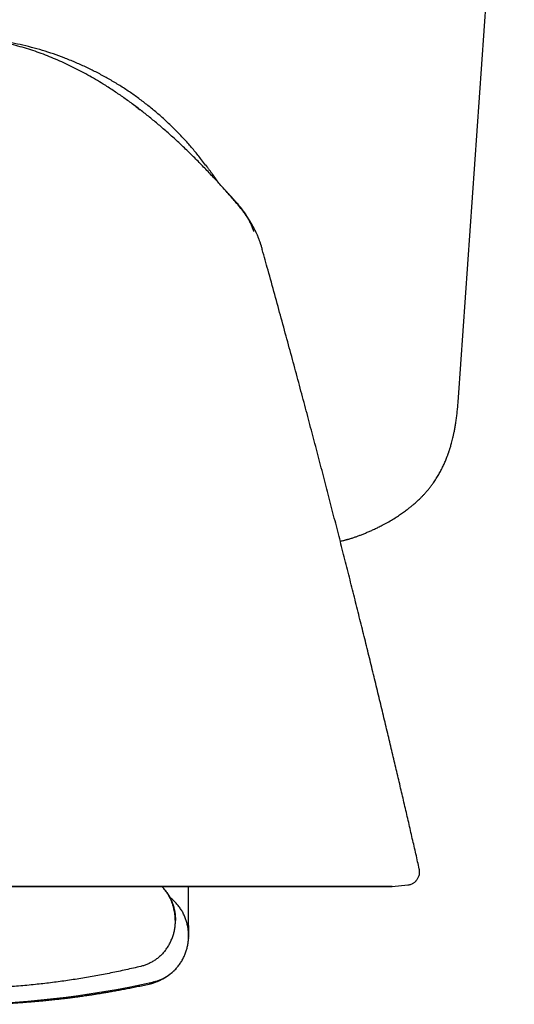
# Model space of a CAD drawing. Header units: millimetres. Extents: x 8 to 722, y 12 to 747.
# Tile 5 of 36: x 438 to 457, y 326 to 363. Entities that reach past the tile are written whole.
import ezdxf

# ---------------------------------------------------------------- set-up
doc = ezdxf.new("R2010")
doc.units = ezdxf.units.MM

msp = doc.modelspace()

# ---------------------------------------------------------------- linework, layer by layer
at = {"color": 7, "linetype": 'Continuous', "lineweight": 30}
for p, q in [((454.453, 348.819), (456.573, 379.14)), ((445.519, 356.772), (445.519, 356.772)), ((444.21, 329.413), (444.21, 330.265)), ((451.939, 330.266), (452.53, 330.328)), ((452.53, 330.328), (452.53, 330.328)), ((444.21, 328.792), (444.21, 329.413)), ((444.21, 328.792), (444.21, 328.771)), ((444.21, 328.771), (444.21, 328.4)), ((444.21, 328.4), (444.21, 328.34)), ((444.21, 328.335), (444.21, 328.34)), ((444.21, 328.303), (444.21, 328.335)), ((444.21, 328.313), (444.21, 328.302))]:
    msp.add_line(p, q, dxfattribs=at)
at = {"color": 7, "linetype": 'Continuous', "lineweight": 30, "flags": 128}
for points in [[(445.518, 356.772), (445.518, 356.772), (445.518, 356.772)], [(437.394, 330.266), (437.827, 330.266), (438.259, 330.266), (438.689, 330.266), (439.116, 330.266), (439.54, 330.266), (439.962, 330.266), (440.38, 330.266), (440.795, 330.266), (441.205, 330.266), (441.612, 330.266), (442.015, 330.266), (442.412, 330.266), (442.805, 330.266), (443.193, 330.266), (443.575, 330.266), (443.951, 330.266), (444.322, 330.266), (444.686, 330.266), (445.043, 330.266), (445.394, 330.266), (445.738, 330.266), (446.075, 330.266), (446.404, 330.266), (446.726, 330.266), (447.039, 330.266), (447.345, 330.266), (447.642, 330.266), (447.931, 330.266), (448.211, 330.266), (448.482, 330.266), (448.744, 330.266), (448.997, 330.266), (449.24, 330.266), (449.474, 330.266), (449.698, 330.266), (449.912, 330.266), (450.116, 330.266), (450.31, 330.266), (450.493, 330.266), (450.666, 330.266), (450.828, 330.266), (450.98, 330.266), (451.121, 330.266), (451.25, 330.266), (451.369, 330.266), (451.477, 330.266), (451.574, 330.266), (451.659, 330.266), (451.733, 330.266), (451.796, 330.266), (451.848, 330.266), (451.888, 330.266), (451.916, 330.266), (451.934, 330.266), (451.939, 330.266), (451.934, 330.266), (451.916, 330.266), (451.888, 330.266), (451.848, 330.266), (451.796, 330.266), (451.733, 330.266), (451.659, 330.266), (451.574, 330.266), (451.477, 330.266), (451.369, 330.266), (451.25, 330.266), (451.121, 330.266), (450.98, 330.266), (450.828, 330.266), (450.666, 330.266), (450.493, 330.266), (450.31, 330.266), (450.116, 330.266), (449.912, 330.266), (449.698, 330.266), (449.474, 330.266), (449.24, 330.266), (448.997, 330.266), (448.744, 330.266), (448.482, 330.266), (448.211, 330.266), (447.931, 330.266), (447.642, 330.266), (447.345, 330.266), (447.039, 330.266), (446.726, 330.266), (446.404, 330.266), (446.075, 330.266), (445.738, 330.266), (445.394, 330.266), (445.043, 330.266), (444.686, 330.266), (444.322, 330.266), (443.951, 330.266), (443.575, 330.266), (443.193, 330.266), (442.805, 330.266), (442.412, 330.266), (442.015, 330.266), (441.612, 330.266), (441.205, 330.266), (440.795, 330.266), (440.38, 330.266), (439.962, 330.266), (439.54, 330.266), (439.116, 330.266), (438.689, 330.266), (438.259, 330.266), (437.827, 330.266), (437.394, 330.266)]]:
    msp.add_lwpolyline(points, dxfattribs=at)
at = {"color": 7, "linetype": 'Continuous', "lineweight": 30}
msp.add_arc((435.21, 360.766), 34.966, 270, 282.6947, dxfattribs=at)
for points, knots in [([(445.519, 356.772), (445.411, 356.891), (445.196, 357.128), (444.864, 357.477), (444.528, 357.822), (444.184, 358.16), (443.834, 358.492), (443.477, 358.817), (443.123, 359.125), (442.772, 359.417), (442.425, 359.693), (442.071, 359.961), (441.711, 360.22), (441.343, 360.47), (440.998, 360.691), (440.677, 360.885), (440.382, 361.054), (440.082, 361.216), (439.778, 361.37), (439.472, 361.516), (439.163, 361.652), (438.853, 361.779), (438.539, 361.897), (438.219, 362.006), (437.893, 362.106), (437.563, 362.195), (437.229, 362.274), (436.893, 362.341), (436.556, 362.395), (436.22, 362.438), (435.884, 362.468), (435.548, 362.487), (435.323, 362.489), (435.21, 362.491)], [0, 0, 0, 0, 0.039998, 0.079998, 0.120003, 0.160019, 0.200038, 0.240051, 0.280055, 0.316715, 0.353368, 0.390018, 0.426674, 0.463338, 0.500005, 0.528005, 0.556006, 0.584009, 0.612013, 0.640014, 0.667512, 0.695009, 0.72251, 0.750014, 0.778016, 0.806014, 0.834009, 0.862004, 0.890003, 0.917503, 0.945003, 0.972501, 1, 1, 1, 1]), ([(444.854, 357.635), (444.803, 357.704), (444.666, 357.89), (444.428, 358.183), (444.141, 358.514), (443.843, 358.834), (443.533, 359.143), (443.211, 359.441), (442.879, 359.726), (442.537, 359.999), (442.186, 360.26), (441.825, 360.508), (441.455, 360.742), (441.077, 360.963), (440.691, 361.169), (440.298, 361.362), (439.898, 361.54), (439.492, 361.704), (439.08, 361.852), (438.663, 361.986), (438.242, 362.104), (437.816, 362.207), (437.387, 362.294), (436.956, 362.366), (436.521, 362.422), (436.085, 362.461), (435.705, 362.484), (435.47, 362.487), (435.382, 362.488)], [0, 0, 0, 0, 0.023264, 0.062957, 0.102649, 0.14234, 0.18203, 0.221721, 0.261411, 0.301101, 0.340791, 0.380479, 0.420168, 0.459855, 0.499543, 0.539231, 0.57892, 0.618609, 0.658298, 0.697987, 0.737676, 0.777367, 0.817059, 0.856752, 0.896445, 0.936138, 0.975831, 1, 1, 1, 1]), ([(442.135, 359.91), (442.19, 359.87), (442.271, 359.811), (442.349, 359.749), (442.375, 359.729)], [0, 0, 0, 0, 0.680382, 1, 1, 1, 1]), ([(445.352, 356.955), (445.351, 356.956), (445.348, 356.96), (445.343, 356.968), (445.336, 356.978), (445.329, 356.988), (445.322, 356.999), (445.314, 357.011), (445.306, 357.022), (445.299, 357.032), (445.294, 357.04), (445.288, 357.049), (445.282, 357.057), (445.276, 357.066), (445.27, 357.074), (445.266, 357.08), (445.262, 357.085), (445.259, 357.091), (445.255, 357.096), (445.251, 357.101), (445.247, 357.108), (445.24, 357.117), (445.232, 357.129), (445.221, 357.144), (445.208, 357.163), (445.194, 357.183), (445.174, 357.211), (445.149, 357.247), (445.118, 357.29), (445.091, 357.328), (445.068, 357.36), (445.049, 357.386), (445.029, 357.413), (445.007, 357.443), (444.982, 357.477), (444.954, 357.515), (444.931, 357.546), (444.914, 357.569), (444.905, 357.581), (444.898, 357.59), (444.892, 357.598), (444.888, 357.603), (444.884, 357.609), (444.88, 357.614), (444.875, 357.62), (444.872, 357.625), (444.868, 357.629), (444.866, 357.633), (444.863, 357.635), (444.861, 357.638), (444.86, 357.639), (444.859, 357.64), (444.859, 357.64), (444.859, 357.64), (444.859, 357.64)], [0, 0, 0, 0, 0.022272, 0.077058, 0.1284, 0.177865, 0.225455, 0.271171, 0.315014, 0.342284, 0.367383, 0.390278, 0.410971, 0.429465, 0.445764, 0.453935, 0.461421, 0.468224, 0.474346, 0.479791, 0.485524, 0.492216, 0.500967, 0.511777, 0.524646, 0.539188, 0.553646, 0.581656, 0.608468, 0.634094, 0.648645, 0.662792, 0.677274, 0.693404, 0.712995, 0.734591, 0.75819, 0.767414, 0.774688, 0.779917, 0.78382, 0.788678, 0.794687, 0.804768, 0.817048, 0.831542, 0.848256, 0.867198, 0.88837, 0.911775, 0.937415, 0.965291, 0.995405, 1, 1, 1, 1]), ([(446.862, 354.871), (446.857, 354.884), (446.843, 354.919), (446.82, 354.972), (446.797, 355.024), (446.778, 355.065), (446.763, 355.098), (446.75, 355.126), (446.739, 355.148), (446.73, 355.165), (446.725, 355.176), (446.721, 355.183), (446.718, 355.19), (446.714, 355.197), (446.711, 355.204), (446.701, 355.222), (446.689, 355.246), (446.674, 355.275), (446.658, 355.303), (446.642, 355.332), (446.626, 355.362), (446.609, 355.391), (446.591, 355.421), (446.569, 355.459), (446.542, 355.502), (446.515, 355.547), (446.493, 355.58), (446.477, 355.604), (446.463, 355.626), (446.445, 355.652), (446.422, 355.686), (446.39, 355.732), (446.35, 355.789), (446.303, 355.852), (446.257, 355.914), (446.212, 355.973), (446.164, 356.033), (446.115, 356.094), (446.066, 356.154), (446.017, 356.212), (445.97, 356.267), (445.927, 356.318), (445.887, 356.364), (445.854, 356.401), (445.827, 356.432), (445.806, 356.455), (445.785, 356.478), (445.766, 356.499), (445.748, 356.52), (445.731, 356.538), (445.716, 356.556), (445.701, 356.572), (445.686, 356.588), (445.671, 356.605), (445.657, 356.62), (445.645, 356.633), (445.636, 356.644), (445.628, 356.652), (445.621, 356.659), (445.613, 356.668), (445.605, 356.677), (445.595, 356.688), (445.584, 356.7), (445.572, 356.714), (445.557, 356.729), (445.543, 356.745), (445.53, 356.759), (445.522, 356.768), (445.519, 356.772)], [0, 0, 0, 0, 0.0187679, 0.0477003, 0.0732746, 0.0920363, 0.1084936, 0.1226612, 0.1350927, 0.1450508, 0.1525896, 0.158735, 0.1648303, 0.1708854, 0.1769003, 0.182875, 0.2195105, 0.2408285, 0.2606908, 0.2791535, 0.292254, 0.304865, 0.3171429, 0.3292564, 0.3469484, 0.3626833, 0.3762952, 0.3819998, 0.3890063, 0.39842, 0.4102434, 0.4244786, 0.4471241, 0.4699977, 0.4899521, 0.5104013, 0.5314957, 0.5533695, 0.5761394, 0.5982299, 0.6178798, 0.637773, 0.6544922, 0.6681901, 0.679141, 0.6881973, 0.6964087, 0.7041208, 0.7117177, 0.7195995, 0.7281249, 0.7375793, 0.7481727, 0.7643168, 0.7829887, 0.8043432, 0.8248622, 0.8474747, 0.8713443, 0.8934015, 0.9133938, 0.9313468, 0.9472963, 0.9634396, 0.9770506, 0.9883373, 0.9954938, 1, 1, 1, 1]), ([(445.521, 356.77), (445.523, 356.768), (445.53, 356.76), (445.537, 356.752), (445.541, 356.747)], [0, 0, 0, 0, 0.326049, 1, 1, 1, 1]), ([(446.219, 355.963), (446.188, 356.002), (446.11, 356.1), (445.978, 356.253), (445.827, 356.427), (445.675, 356.598), (445.573, 356.711), (445.523, 356.768)], [0, 0, 0, 0, 0.138977, 0.354203, 0.570318, 0.787345, 1, 1, 1, 1]), ([(445.687, 356.585), (445.705, 356.564), (445.735, 356.531), (445.764, 356.497), (445.775, 356.484)], [0, 0, 0, 0, 0.612755, 1, 1, 1, 1]), ([(446.513, 355.549), (446.51, 355.554), (446.497, 355.579), (446.472, 355.621), (446.439, 355.674), (446.408, 355.723), (446.378, 355.767), (446.352, 355.806), (446.328, 355.84), (446.304, 355.872), (446.279, 355.906), (446.252, 355.942), (446.217, 355.986), (446.176, 356.037), (446.126, 356.098), (446.07, 356.163), (446.009, 356.234), (445.945, 356.306), (445.871, 356.387), (445.793, 356.472), (445.731, 356.539), (445.7, 356.573), (445.695, 356.578)], [0, 0, 0, 0, 0.012827, 0.063548, 0.110964, 0.155928, 0.196054, 0.231204, 0.26294, 0.291197, 0.322444, 0.356987, 0.39508, 0.448469, 0.507792, 0.57307, 0.644304, 0.72008, 0.792694, 0.893436, 0.984411, 1, 1, 1, 1]), ([(446.55, 355.484), (446.551, 355.484), (446.551, 355.483), (446.545, 355.494), (446.535, 355.511), (446.522, 355.533), (446.51, 355.552), (446.497, 355.573), (446.483, 355.596), (446.467, 355.62), (446.451, 355.646), (446.429, 355.679), (446.408, 355.71), (446.391, 355.735), (446.38, 355.751), (446.369, 355.767), (446.357, 355.784), (446.344, 355.802), (446.33, 355.821), (446.316, 355.84), (446.307, 355.854), (446.299, 355.864), (446.293, 355.872), (446.29, 355.876), (446.29, 355.876), (446.29, 355.876)], [0, 0, 0, 0, 0.059483, 0.163018, 0.267078, 0.332667, 0.395991, 0.456115, 0.51306, 0.566853, 0.620503, 0.673203, 0.727129, 0.745423, 0.763616, 0.781716, 0.799729, 0.817665, 0.83553, 0.854532, 0.876962, 0.903285, 0.933707, 0.968368, 1, 1, 1, 1]), ([(446.686, 355.11), (446.682, 355.125), (446.666, 355.185), (446.627, 355.288), (446.571, 355.42), (446.506, 355.546), (446.442, 355.655), (446.398, 355.719), (446.381, 355.745)], [0, 0, 0, 0, 0.063414, 0.266264, 0.468051, 0.66906, 0.869819, 1, 1, 1, 1]), ([(446.631, 355.32), (446.631, 355.32), (446.631, 355.32), (446.628, 355.322), (446.625, 355.323), (446.622, 355.325), (446.621, 355.327), (446.619, 355.33), (446.618, 355.332), (446.616, 355.336), (446.614, 355.342), (446.61, 355.351), (446.606, 355.36), (446.602, 355.37), (446.597, 355.381), (446.591, 355.394), (446.584, 355.409), (446.578, 355.423), (446.571, 355.438), (446.563, 355.454), (446.55, 355.48), (446.536, 355.507), (446.526, 355.526), (446.522, 355.532)], [0, 0, 0, 0, 0.161588, 0.323943, 0.479246, 0.547515, 0.614336, 0.679713, 0.743546, 0.782302, 0.816245, 0.84552, 0.864551, 0.881236, 0.895794, 0.90856, 0.920022, 0.930846, 0.938247, 0.948405, 0.962213, 0.987943, 1, 1, 1, 1]), ([(447.012, 354.426), (447.008, 354.438), (447.002, 354.462), (446.991, 354.497), (446.981, 354.532), (446.97, 354.566), (446.96, 354.6), (446.949, 354.634), (446.938, 354.666), (446.926, 354.702), (446.913, 354.74), (446.898, 354.779), (446.884, 354.818), (446.872, 354.848), (446.865, 354.866), (446.863, 354.871)], [0, 0, 0, 0, 0.064164, 0.125572, 0.184143, 0.240381, 0.295599, 0.352058, 0.412603, 0.479061, 0.577981, 0.688655, 0.809963, 0.940187, 1, 1, 1, 1]), ([(452.966, 330.938), (452.945, 331.029), (452.88, 331.314), (452.769, 331.799), (452.632, 332.394), (452.492, 333.002), (452.348, 333.617), (452.202, 334.24), (452.054, 334.87), (451.902, 335.512), (451.745, 336.169), (451.584, 336.842), (451.417, 337.532), (451.247, 338.232), (451.073, 338.945), (450.895, 339.669), (450.712, 340.405), (450.526, 341.151), (450.336, 341.909), (450.142, 342.677), (449.943, 343.457), (449.74, 344.249), (449.534, 345.047), (449.325, 345.851), (449.113, 346.662), (448.896, 347.483), (448.674, 348.321), (448.445, 349.177), (448.211, 350.049), (447.971, 350.932), (447.727, 351.827), (447.477, 352.733), (447.237, 353.602), (447.078, 354.168), (447.006, 354.429)], [0, 0, 0, 0, 0.011519, 0.036155, 0.061298, 0.086948, 0.113105, 0.139289, 0.165962, 0.193125, 0.220776, 0.249497, 0.278727, 0.308466, 0.338714, 0.369471, 0.400738, 0.432513, 0.464725, 0.497444, 0.530669, 0.5644, 0.598637, 0.632754, 0.667358, 0.70245, 0.738028, 0.774834, 0.812147, 0.849965, 0.888289, 0.927118, 0.966453, 1, 1, 1, 1]), ([(449.965, 343.368), (449.981, 343.372), (450.016, 343.379), (450.068, 343.392), (450.12, 343.405), (450.164, 343.416), (450.199, 343.425), (450.229, 343.433), (450.258, 343.441), (450.294, 343.452), (450.337, 343.464), (450.389, 343.48), (450.446, 343.499), (450.525, 343.525), (450.622, 343.559), (450.74, 343.603), (450.864, 343.652), (450.993, 343.706), (451.128, 343.764), (451.268, 343.828), (451.41, 343.897), (451.575, 343.981), (451.757, 344.078), (451.951, 344.191), (452.103, 344.287), (452.217, 344.362), (452.295, 344.415), (452.37, 344.468), (452.439, 344.518), (452.502, 344.566), (452.558, 344.609), (452.607, 344.648), (452.65, 344.682), (452.69, 344.715), (452.731, 344.749), (452.78, 344.791), (452.837, 344.842), (452.904, 344.902), (452.976, 344.97), (453.05, 345.042), (453.124, 345.119), (453.197, 345.198), (453.272, 345.284), (453.35, 345.378), (453.427, 345.478), (453.515, 345.599), (453.609, 345.739), (453.704, 345.896), (453.777, 346.028), (453.831, 346.134), (453.87, 346.214), (453.907, 346.293), (453.941, 346.371), (453.973, 346.446), (454.002, 346.518), (454.026, 346.581), (454.045, 346.632), (454.06, 346.673), (454.072, 346.707), (454.082, 346.736), (454.09, 346.758), (454.096, 346.778), (454.104, 346.802), (454.115, 346.836), (454.13, 346.882), (454.148, 346.94), (454.169, 347.01), (454.192, 347.092), (454.217, 347.187), (454.243, 347.295), (454.27, 347.415), (454.298, 347.547), (454.325, 347.693), (454.351, 347.851), (454.376, 348.021), (454.399, 348.204), (454.42, 348.398), (454.439, 348.605), (454.449, 348.746), (454.454, 348.819)], [0, 0, 0, 0, 0.006867, 0.015658, 0.023321, 0.029769, 0.034944, 0.038412, 0.042351, 0.047309, 0.05332, 0.060426, 0.068609, 0.077209, 0.092837, 0.109245, 0.126481, 0.144595, 0.163637, 0.183628, 0.204455, 0.225202, 0.255506, 0.28476, 0.31275, 0.32546, 0.337841, 0.349873, 0.361102, 0.37119, 0.380633, 0.388779, 0.395626, 0.401922, 0.408963, 0.41677, 0.427023, 0.438607, 0.451521, 0.465749, 0.478837, 0.49284, 0.507736, 0.523493, 0.540099, 0.556684, 0.581738, 0.605608, 0.628336, 0.640262, 0.651861, 0.663136, 0.67409, 0.684719, 0.695018, 0.704399, 0.710812, 0.716386, 0.721122, 0.725021, 0.728084, 0.730336, 0.733311, 0.737909, 0.744139, 0.752, 0.761489, 0.772602, 0.785338, 0.799692, 0.815661, 0.833237, 0.852414, 0.873179, 0.895517, 0.919403, 0.944806, 0.971711, 1, 1, 1, 1]), ([(452.53, 330.328), (452.546, 330.33), (452.581, 330.334), (452.635, 330.349), (452.689, 330.37), (452.735, 330.395), (452.774, 330.421), (452.805, 330.446), (452.831, 330.47), (452.855, 330.495), (452.879, 330.524), (452.905, 330.562), (452.93, 330.608), (452.953, 330.662), (452.97, 330.725), (452.98, 330.794), (452.98, 330.867), (452.97, 330.916), (452.965, 330.941)], [0, 0, 0, 0, 0.05476, 0.127672, 0.195651, 0.257579, 0.31258, 0.360022, 0.399485, 0.436354, 0.481469, 0.53503, 0.596786, 0.666238, 0.742581, 0.824671, 0.911043, 1, 1, 1, 1]), ([(443.703, 328.991), (443.703, 329.011), (443.703, 329.047), (443.7, 329.098), (443.697, 329.14), (443.694, 329.176), (443.69, 329.209), (443.686, 329.243), (443.681, 329.276), (443.672, 329.333), (443.655, 329.417), (443.626, 329.526), (443.59, 329.637), (443.545, 329.747), (443.492, 329.857), (443.432, 329.963), (443.359, 330.073), (443.281, 330.175), (443.221, 330.239), (443.195, 330.266)], [0, 0, 0, 0, 0.042505, 0.078466, 0.10768, 0.131889, 0.155801, 0.17964, 0.203397, 0.227067, 0.303416, 0.38615, 0.466992, 0.552706, 0.639483, 0.726246, 0.812769, 0.92024, 1, 1, 1, 1]), ([(443.341, 330.099), (443.31, 330.139), (443.265, 330.198), (443.212, 330.25), (443.196, 330.266)], [0, 0, 0, 0, 0.691482, 1, 1, 1, 1]), ([(443.341, 330.099), (443.371, 330.058), (443.431, 329.974), (443.506, 329.84), (443.57, 329.701), (443.623, 329.559), (443.663, 329.414), (443.69, 329.269), (443.707, 329.125), (443.709, 329.03), (443.71, 328.983)], [0, 0, 0, 0, 0.128371, 0.256828, 0.38483, 0.511835, 0.637322, 0.7608, 0.881824, 1, 1, 1, 1]), ([(443.841, 329.516), (443.809, 329.556), (443.746, 329.635), (443.639, 329.743), (443.554, 329.819), (443.502, 329.855), (443.491, 329.863)], [0, 0, 0, 0, 0.308877, 0.615055, 0.917416, 1, 1, 1, 1]), ([(443.536, 329.786), (443.536, 329.786), (443.536, 329.786), (443.535, 329.787), (443.534, 329.788), (443.534, 329.789), (443.533, 329.79), (443.533, 329.791), (443.532, 329.791), (443.532, 329.792), (443.531, 329.794), (443.53, 329.795), (443.529, 329.796), (443.528, 329.798), (443.527, 329.799), (443.526, 329.801), (443.525, 329.802), (443.525, 329.804), (443.524, 329.805), (443.523, 329.807), (443.522, 329.809), (443.521, 329.81), (443.52, 329.812), (443.519, 329.814), (443.518, 329.815), (443.517, 329.817), (443.516, 329.818), (443.516, 329.819), (443.515, 329.82), (443.514, 329.821), (443.514, 329.822), (443.513, 329.824), (443.512, 329.825), (443.511, 329.827), (443.51, 329.829), (443.509, 329.831), (443.507, 329.834), (443.506, 329.837), (443.504, 329.84), (443.502, 329.843), (443.5, 329.847), (443.498, 329.85), (443.497, 329.853), (443.496, 329.854)], [0, 0, 0, 0, 0.039707, 0.090852, 0.142415, 0.163165, 0.184128, 0.206485, 0.2305, 0.256175, 0.283005, 0.311435, 0.340699, 0.368757, 0.397005, 0.42378, 0.449082, 0.472923, 0.495751, 0.517795, 0.539055, 0.561535, 0.583067, 0.604383, 0.626382, 0.649065, 0.659885, 0.670853, 0.681971, 0.693238, 0.704926, 0.71779, 0.734517, 0.752941, 0.77306, 0.794875, 0.818882, 0.844655, 0.872194, 0.901497, 0.932566, 0.965401, 1, 1, 1, 1]), ([(444.21, 328.4), (444.209, 328.447), (444.207, 328.542), (444.19, 328.686), (444.163, 328.831), (444.123, 328.976), (444.07, 329.118), (444.006, 329.257), (443.931, 329.391), (443.871, 329.474), (443.841, 329.516)], [0, 0, 0, 0, 0.118176, 0.2392, 0.362678, 0.488165, 0.61517, 0.743172, 0.871629, 1, 1, 1, 1]), ([(443.341, 327.866), (443.371, 327.908), (443.431, 327.991), (443.506, 328.125), (443.57, 328.264), (443.623, 328.407), (443.663, 328.551), (443.69, 328.696), (443.707, 328.84), (443.709, 328.936), (443.71, 328.983)], [0, 0, 0, 0, 0.128371, 0.256828, 0.38483, 0.511835, 0.637322, 0.7608, 0.881824, 1, 1, 1, 1]), ([(443.841, 327.283), (443.871, 327.325), (443.931, 327.408), (444.006, 327.542), (444.07, 327.681), (444.123, 327.824), (444.163, 327.968), (444.19, 328.113), (444.207, 328.257), (444.209, 328.352), (444.21, 328.4)], [0, 0, 0, 0, 0.128371, 0.256828, 0.38483, 0.511835, 0.637322, 0.7608, 0.881824, 1, 1, 1, 1]), ([(444.201, 328.221), (444.201, 328.223), (444.206, 328.25), (444.208, 328.277), (444.21, 328.302)], [0, 0, 0, 0, 0.055131, 1, 1, 1, 1]), ([(443.341, 327.866), (443.309, 327.827), (443.246, 327.747), (443.14, 327.639), (443.026, 327.542), (442.906, 327.456), (442.782, 327.383), (442.654, 327.322), (442.525, 327.273), (442.438, 327.249), (442.394, 327.238)], [0, 0, 0, 0, 0.131904, 0.262655, 0.391776, 0.518841, 0.643479, 0.765379, 0.884286, 1, 1, 1, 1]), ([(442.394, 327.238), (442.206, 327.194), (441.83, 327.105), (441.261, 326.986), (440.691, 326.877), (440.119, 326.779), (439.545, 326.691), (438.969, 326.615), (438.373, 326.547), (437.757, 326.489), (437.121, 326.443), (436.484, 326.41), (435.847, 326.389), (435.423, 326.387), (435.21, 326.385)], [0, 0, 0, 0, 0.0800108, 0.1600542, 0.2401203, 0.3201993, 0.4002812, 0.4803562, 0.5604144, 0.6484473, 0.7364351, 0.824365, 0.9122243, 1, 1, 1, 1]), ([(442.895, 326.655), (442.938, 326.666), (443.025, 326.69), (443.154, 326.739), (443.282, 326.8), (443.406, 326.873), (443.526, 326.959), (443.64, 327.056), (443.746, 327.164), (443.809, 327.243), (443.841, 327.283)], [0, 0, 0, 0, 0.1157143, 0.234621, 0.3565208, 0.4811592, 0.6082243, 0.7373454, 0.8680962, 1, 1, 1, 1]), ([(442.726, 326.573), (442.738, 326.576), (442.761, 326.582), (442.793, 326.591), (442.821, 326.599), (442.845, 326.606), (442.867, 326.613), (442.884, 326.619), (442.899, 326.624), (442.921, 326.631), (442.954, 326.643), (442.991, 326.656), (443.022, 326.669), (443.045, 326.678), (443.065, 326.686), (443.084, 326.695), (443.105, 326.704), (443.129, 326.715), (443.156, 326.728), (443.188, 326.743), (443.224, 326.762), (443.264, 326.784), (443.306, 326.808), (443.346, 326.832), (443.385, 326.857), (443.415, 326.878), (443.442, 326.896), (443.462, 326.911), (443.482, 326.926), (443.504, 326.943), (443.526, 326.96), (443.549, 326.979), (443.574, 327), (443.6, 327.022), (443.621, 327.042), (443.634, 327.053), (443.637, 327.057)], [0, 0, 0, 0, 0.042975, 0.081528, 0.115682, 0.145461, 0.170883, 0.191967, 0.208728, 0.222807, 0.269623, 0.320617, 0.349886, 0.3754, 0.397177, 0.416045, 0.438132, 0.464679, 0.494153, 0.527927, 0.566683, 0.610359, 0.654864, 0.697554, 0.738439, 0.777259, 0.797978, 0.816973, 0.83433, 0.850336, 0.869186, 0.892754, 0.919361, 0.950227, 0.985321, 1, 1, 1, 1]), ([(443.638, 327.058), (443.644, 327.063), (443.661, 327.079), (443.677, 327.095), (443.687, 327.105)], [0, 0, 0, 0, 0.351768, 1, 1, 1, 1]), ([(436.714, 325.806), (436.718, 325.806), (436.726, 325.806), (436.741, 325.807), (436.758, 325.808), (436.777, 325.809), (436.796, 325.81), (436.816, 325.811), (436.836, 325.812), (436.856, 325.813), (436.876, 325.813), (436.894, 325.814), (436.912, 325.815), (436.93, 325.816), (436.949, 325.817), (436.968, 325.818), (436.987, 325.819), (437.009, 325.82), (437.031, 325.821), (437.053, 325.822), (437.076, 325.823), (437.095, 325.824), (437.112, 325.825), (437.128, 325.826), (437.144, 325.827), (437.16, 325.827), (437.182, 325.829), (437.209, 325.83), (437.252, 325.832), (437.307, 325.835), (437.372, 325.839), (437.433, 325.843), (437.491, 325.846), (437.543, 325.849), (437.589, 325.852), (437.631, 325.855), (437.672, 325.858), (437.711, 325.86), (437.75, 325.863), (437.79, 325.865), (437.837, 325.869), (437.891, 325.872), (437.953, 325.877), (438.023, 325.882), (438.1, 325.888), (438.186, 325.895), (438.311, 325.905), (438.477, 325.919), (438.685, 325.938), (438.905, 325.959), (439.088, 325.979), (439.229, 325.994), (439.323, 326.005), (439.411, 326.015), (439.49, 326.024), (439.556, 326.032), (439.61, 326.039), (439.653, 326.044), (439.687, 326.048), (439.711, 326.051), (439.725, 326.053), (439.737, 326.055), (439.751, 326.056), (439.772, 326.059), (439.803, 326.063), (439.846, 326.069), (439.9, 326.076), (439.966, 326.085), (440.044, 326.095), (440.133, 326.107), (440.234, 326.122), (440.345, 326.138), (440.468, 326.156), (440.601, 326.176), (440.746, 326.198), (440.901, 326.223), (441.067, 326.251), (441.244, 326.281), (441.432, 326.314), (441.627, 326.35), (441.828, 326.388), (442.034, 326.428), (442.251, 326.471), (442.477, 326.518), (442.63, 326.552), (442.708, 326.569)], [0, 0, 0, 0, 0.017971, 0.034101, 0.048405, 0.06091, 0.071653, 0.079303, 0.085829, 0.09132, 0.094851, 0.097984, 0.100833, 0.10352, 0.106191, 0.108994, 0.112059, 0.115485, 0.120731, 0.126191, 0.13064, 0.133395, 0.135787, 0.138006, 0.140287, 0.143116, 0.147286, 0.152844, 0.159795, 0.173916, 0.187065, 0.199147, 0.210173, 0.220269, 0.227994, 0.235606, 0.243105, 0.25035, 0.256498, 0.263455, 0.270898, 0.279397, 0.288978, 0.299659, 0.311452, 0.324367, 0.338338, 0.367899, 0.39939, 0.432823, 0.46821, 0.482914, 0.497744, 0.511298, 0.523286, 0.533712, 0.54121, 0.54763, 0.552953, 0.556012, 0.558204, 0.559563, 0.561153, 0.564413, 0.568979, 0.574849, 0.583014, 0.59283, 0.6043, 0.617423, 0.632199, 0.648629, 0.666714, 0.686454, 0.70775, 0.730686, 0.755264, 0.781482, 0.809342, 0.838842, 0.868159, 0.898935, 0.931167, 0.964856, 1, 1, 1, 1]), ([(442.895, 326.655), (442.876, 326.642), (442.84, 326.616), (442.78, 326.589), (442.737, 326.574), (442.711, 326.569), (442.708, 326.569)], [0, 0, 0, 0, 0.318075, 0.637886, 0.95948, 1, 1, 1, 1])]:
    msp.add_open_spline(points, degree=3, knots=knots, dxfattribs=at)

doc.saveas('drawing.dxf')
